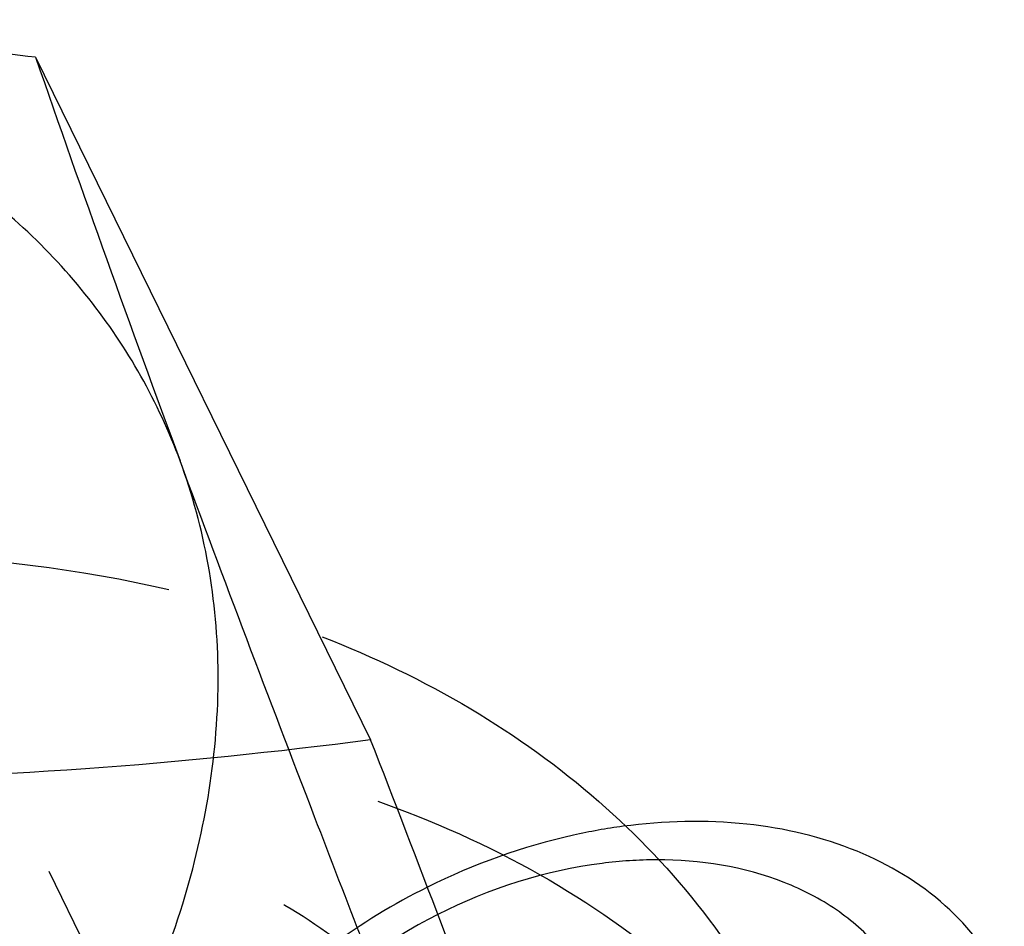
# Model space of a CAD drawing. Header units: millimetres. Extents: x 0 to 410, y 0 to 287.
# Tile 53 of 57: x 314.95 to 320.17, y 203.51 to 208.32. Entities that reach past the tile are written whole.
import ezdxf

# ---------------------------------------------------------------- set-up
doc = ezdxf.new("R2010")
doc.units = ezdxf.units.MM
doc.header["$LTSCALE"] = 22.55
doc.linetypes.add('HIDDEN', pattern=[0.2, 0.1, -0.1])
doc.layers.get('0').update_dxf_attribs({"linetype": 'CONTINUOUS'})
doc.layers.add('1_ASSI', color=7, linetype='CONTINUOUS')
doc.layers.add('DEFAULT_2', color=8, linetype='HIDDEN')

msp = doc.modelspace()

# ---------------------------------------------------------------- linework, layer by layer
at = {"color": 7, "linetype": 'Continuous'}
for points, knots in [([(320.16735, 203.21379), (320.09167, 203.36807), (319.86786, 203.65732), (319.38116, 203.94703), (318.78669, 204.08539), (318.36285, 204.07406), (318.14622, 204.04501)], [0, 0, 0, 0, 0.2218795, 0.4584237, 0.717794, 1, 1, 1, 1]), ([(319.69888, 202.28499), (319.72982, 202.38509), (319.77016, 202.58708), (319.75768, 202.88968), (319.66884, 203.17031), (319.5068, 203.41548), (319.27971, 203.61487), (318.89333, 203.81518), (318.55342, 203.86759), (318.32462, 203.86731)], [0, 0, 0, 0, 0.1266228, 0.2465239, 0.3622889, 0.4779185, 0.5973113, 0.723482, 1, 1, 1, 1])]:
    msp.add_open_spline(points, degree=3, knots=knots, dxfattribs=at)
at = {"layer": '1_ASSI', "color": 7, "linetype": 'Continuous'}
msp.add_line((315.03111, 208.12434), (316.80777, 204.50389), dxfattribs=at)
msp.add_arc((414.89425, 242.66632), 105.66833, 199.0801523, 200.3126291, dxfattribs=at)
for points, knots in [([(315.03111, 208.12434), (314.81331, 208.14957), (313.95186, 208.24259), (313.08662, 208.30401), (312.43966, 208.32358)], [0, 0, 0, 0, 0.2530319, 1, 1, 1, 1]), ([(315.79718, 205.98437), (315.683, 206.29309), (315.34803, 206.88715), (314.57702, 207.59296), (313.58824, 208.08278), (312.84705, 208.24671), (312.45968, 208.29252)], [0, 0, 0, 0, 0.2317428, 0.4707057, 0.7253791, 1, 1, 1, 1]), ([(314.34478, 201.28441), (314.68422, 201.628), (315.27431, 202.35804), (315.85777, 203.5794), (316.03402, 204.63557), (315.9639, 205.4314), (315.86321, 205.80584), (315.79718, 205.98437)], [0, 0, 0, 0, 0.2799159, 0.5389441, 0.7767117, 0.8896825, 1, 1, 1, 1]), ([(316.76936, 203.42438), (316.68283, 203.64791), (316.35431, 204.49953), (316.03067, 205.35305), (315.79718, 205.98437)], [0, 0, 0, 0, 0.2625863, 1, 1, 1, 1]), ([(316.55079, 205.05008), (316.82271, 204.94438), (317.33995, 204.69575), (318.02668, 204.20329), (318.59005, 203.60972), (318.87554, 203.15301), (318.99213, 202.91547)], [0, 0, 0, 0, 0.2639878, 0.5165487, 0.7605633, 1, 1, 1, 1]), ([(317.77995, 201.9439), (317.70529, 202.14578), (317.38638, 203.00106), (317.0596, 203.85338), (316.80777, 204.50389)], [0, 0, 0, 0, 0.2358054, 1, 1, 1, 1])]:
    msp.add_open_spline(points, degree=3, knots=knots, dxfattribs=at)
at = {"layer": '1_ASSI', "color": 8, "linetype": 'HIDDEN'}
for points, knots in [([(313.49743, 205.46555), (314.03137, 205.50246), (315.072, 205.47867), (316.08652, 205.23055), (316.55079, 205.05008)], [0, 0, 0, 0, 0.5179497, 1, 1, 1, 1]), ([(305.80912, 198.67835), (306.01107, 199.33186), (306.50357, 200.28559), (307.40521, 201.40167), (308.51652, 202.46585), (310.16483, 203.55172), (312.36382, 204.37297), (314.60254, 204.65123), (316.3809, 204.39147), (317.60283, 203.87749), (318.37649, 203.36748), (319.00767, 202.73572), (319.32309, 202.24101), (319.44969, 201.98306)], [0, 0, 0, 0, 0.12083, 0.1857905, 0.2531261, 0.3919213, 0.5311268, 0.6642783, 0.7865989, 0.8433464, 0.8973418, 0.9492396, 1, 1, 1, 1]), ([(316.80777, 204.50389), (316.3052, 204.4382), (315.27798, 204.33096), (314.24547, 204.29388), (313.72018, 204.29388)], [0, 0, 0, 0, 0.4910608, 1, 1, 1, 1]), ([(317.77995, 201.9439), (317.7145, 202.12087), (317.5504, 202.46504), (317.21275, 202.93156), (316.78961, 203.33964), (316.10995, 203.80505), (315.07696, 204.19952), (314.18357, 204.29388), (313.72018, 204.29388)], [0, 0, 0, 0, 0.1134862, 0.2278426, 0.3446014, 0.4652556, 0.7212931, 1, 1, 1, 1])]:
    msp.add_open_spline(points, degree=3, knots=knots, dxfattribs=at)
at = {"layer": 'DEFAULT_2', "color": 8, "linetype": 'HIDDEN'}
msp.add_line((316.09585, 201.78082), (314.35698, 205.32426), dxfattribs=at)
for points, knots in [([(318.14622, 204.04501), (318.05784, 204.03316), (317.70011, 203.96917), (317.35374, 203.84446), (317.10852, 203.72222)], [0, 0, 0, 0, 0.2455368, 1, 1, 1, 1]), ([(318.32462, 203.86731), (318.22771, 203.86719), (317.82718, 203.84009), (317.43519, 203.71464), (317.16412, 203.57731)], [0, 0, 0, 0, 0.2418149, 1, 1, 1, 1]), ([(317.10852, 203.72222), (316.92975, 203.63311), (316.59144, 203.42598), (316.03163, 202.9305), (315.72439, 202.4498), (315.62022, 202.11272)], [0, 0, 0, 0, 0.2675285, 0.527459, 1, 1, 1, 1]), ([(317.16412, 203.57731), (316.88424, 203.43551), (316.3927, 203.07684), (316.06114, 202.55468), (315.9778, 202.28499)], [0, 0, 0, 0, 0.5264068, 1, 1, 1, 1])]:
    msp.add_open_spline(points, degree=3, knots=knots, dxfattribs=at)

doc.saveas('drawing.dxf')
